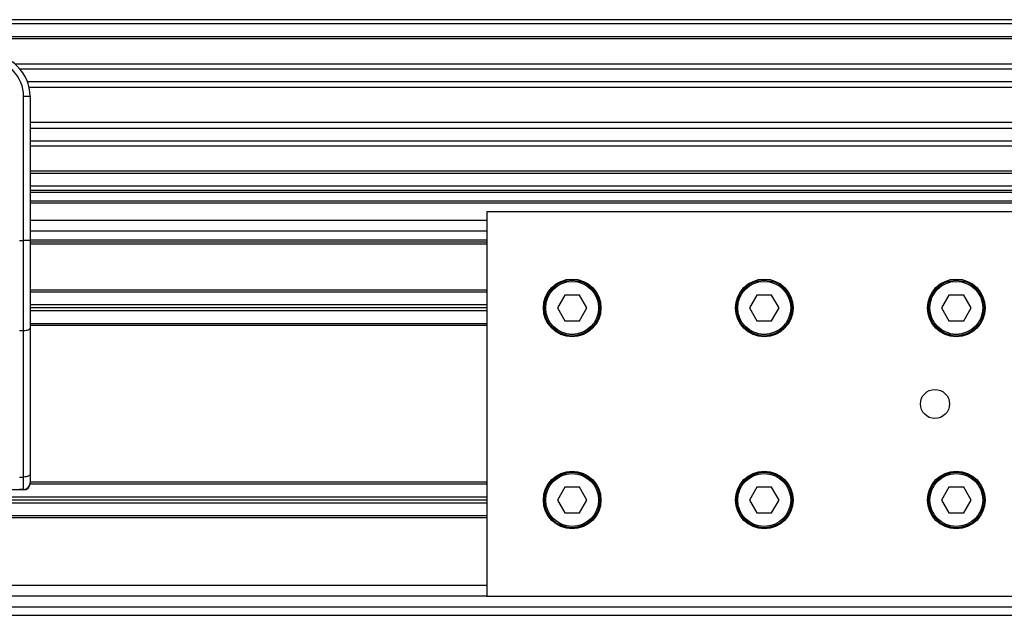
# Model space of a CAD drawing. Header units: millimetres. Extents: x 0 to 420, y 0 to 297.
# Tile 18 of 26: x 205.14 to 214.45, y 218.3 to 223.93. Entities that reach past the tile are written whole.
import ezdxf

# ---------------------------------------------------------------- set-up
doc = ezdxf.new("R2010")
doc.units = ezdxf.units.MM

msp = doc.modelspace()

# ---------------------------------------------------------------- linework, layer by layer
at = {"color": 7, "linetype": 'Continuous', "lineweight": 25}
for p, q in [((219.85121, 223.93303), (58.38322, 223.93303)), ((219.85121, 223.89267), (58.38322, 223.89267)), ((219.85121, 223.77156), (58.38322, 223.77156)), ((219.85121, 223.75098), (58.38322, 223.75098)), ((219.85121, 223.51321), (205.09705, 223.51321)), ((219.85121, 223.46637), (205.14352, 223.46637)), ((219.85121, 223.34573), (205.21356, 223.34573)), ((219.85121, 223.2912), (205.22936, 223.2912)), ((205.23836, 223.20643), (205.17781, 223.20643)), ((205.17781, 221.8446), (205.17781, 223.20643)), ((205.23836, 223.20643), (205.23836, 222.8502)), ((219.85121, 222.96019), (205.23836, 222.96019)), ((219.85121, 222.90565), (205.23836, 222.90565)), ((205.23836, 222.8502), (205.23836, 222.59384)), ((219.85121, 222.78501), (205.23836, 222.78501)), ((219.85121, 222.73818), (205.23836, 222.73818)), ((205.23836, 222.59384), (205.23836, 221.8446)), ((219.17857, 222.50041), (205.23836, 222.50041)), ((219.11458, 222.47982), (205.23836, 222.47982)), ((218.82363, 222.35872), (205.23836, 222.35872)), ((218.74645, 222.31835), (205.23836, 222.31835)), ((218.71035, 222.29817), (205.23836, 222.29817)), ((218.57933, 222.21743), (205.23836, 222.21743)), ((217.02552, 222.19725), (205.23836, 222.19725)), ((209.55763, 222.11652), (209.55763, 218.48349)), ((218.43894, 222.11652), (209.55763, 222.11652)), ((209.55763, 222.03578), (205.23836, 222.03578)), ((209.55763, 221.93487), (205.23836, 221.93487)), ((205.13744, 221.8446), (205.17781, 221.8446)), ((205.17781, 220.99161), (205.17781, 221.8446)), ((205.23836, 221.8446), (205.17781, 221.8446)), ((209.55763, 221.85009), (205.23836, 221.85009)), ((205.23836, 221.8446), (205.23836, 221.0172)), ((209.55763, 221.82991), (205.23836, 221.82991)), ((209.55763, 221.80973), (205.23836, 221.80973)), ((209.55763, 221.37578), (205.23836, 221.37578)), ((209.55763, 221.35762), (205.23836, 221.35762)), ((210.29505, 221.32936), (210.22513, 221.20826)), ((210.43488, 221.32936), (210.29505, 221.32936)), ((210.5048, 221.20826), (210.43488, 221.32936)), ((212.11156, 221.32936), (212.04165, 221.20826)), ((212.2514, 221.32936), (212.11156, 221.32936)), ((212.32132, 221.20826), (212.2514, 221.32936)), ((213.92808, 221.32936), (213.85816, 221.20826)), ((214.06791, 221.32936), (213.92808, 221.32936)), ((214.13783, 221.20826), (214.06791, 221.32936)), ((209.55763, 221.23652), (205.23836, 221.23652)), ((209.55763, 221.20826), (205.23836, 221.20826)), ((209.55763, 221.18), (205.23836, 221.18)), ((210.22513, 221.20826), (210.29505, 221.08716)), ((210.43488, 221.08716), (210.5048, 221.20826)), ((212.04165, 221.20826), (212.11156, 221.08716)), ((212.2514, 221.08716), (212.32132, 221.20826)), ((213.85816, 221.20826), (213.92808, 221.08716)), ((214.06791, 221.08716), (214.13783, 221.20826)), ((209.55763, 221.0589), (205.23836, 221.0589)), ((210.29505, 221.08716), (210.43488, 221.08716)), ((212.11156, 221.08716), (212.2514, 221.08716)), ((213.92808, 221.08716), (214.06791, 221.08716)), ((205.17781, 220.99161), (205.13744, 220.99161)), ((205.17781, 219.6092), (205.17781, 220.99161)), ((209.55763, 221.04074), (205.23836, 221.04074)), ((205.23836, 221.0172), (205.23836, 219.63479)), ((205.13744, 219.6092), (205.17781, 219.6092)), ((205.17781, 219.49266), (205.17781, 219.6092)), ((205.23836, 219.63479), (205.23836, 219.55321)), ((205.17745, 219.48757), (204.24972, 219.48757)), ((205.17781, 219.49266), (205.13744, 219.49266)), ((205.17745, 219.49266), (205.17745, 219.48757)), ((209.55763, 219.5411), (205.23713, 219.5411)), ((209.55763, 219.55927), (205.23836, 219.55927)), ((210.29505, 219.51285), (210.22513, 219.39174)), ((210.43488, 219.51285), (210.29505, 219.51285)), ((210.5048, 219.39174), (210.43488, 219.51285)), ((212.11156, 219.51285), (212.04165, 219.39174)), ((212.2514, 219.51285), (212.11156, 219.51285)), ((212.32132, 219.39174), (212.2514, 219.51285)), ((213.92808, 219.51285), (213.85816, 219.39174)), ((214.06791, 219.51285), (213.92808, 219.51285)), ((214.13783, 219.39174), (214.06791, 219.51285)), ((209.55763, 219.42), (190.5993, 219.42)), ((209.55763, 219.39174), (190.60196, 219.39174)), ((210.22513, 219.39174), (210.29505, 219.27064)), ((210.43488, 219.27064), (210.5048, 219.39174)), ((212.04165, 219.39174), (212.11156, 219.27064)), ((212.2514, 219.27064), (212.32132, 219.39174)), ((213.85816, 219.39174), (213.92808, 219.27064)), ((214.06791, 219.27064), (214.13783, 219.39174)), ((209.55763, 219.36349), (190.5993, 219.36349)), ((209.55763, 219.22422), (140.16676, 219.22422)), ((209.55763, 219.24239), (190.47522, 219.24239)), ((210.29505, 219.27064), (210.43488, 219.27064)), ((212.11156, 219.27064), (212.2514, 219.27064)), ((213.92808, 219.27064), (214.06791, 219.27064)), ((209.55763, 218.5844), (140.16676, 218.5844)), ((209.55763, 218.48349), (140.16676, 218.48349)), ((209.55763, 218.48349), (218.43894, 218.48349)), ((140.16676, 218.38257), (217.57488, 218.38257)), ((140.16676, 218.30184), (218.71035, 218.30184))]:
    msp.add_line(p, q, dxfattribs=at)
at = {"color": 7, "linetype": 'Continuous', "lineweight": 25, "flags": 128}
for points in [[(205.23836, 221.0172), (205.23719, 221.01221), (205.23375, 221.00741), (205.22815, 221.00298), (205.22062, 220.9991), (205.21145, 220.99592), (205.20098, 220.99356), (205.18962, 220.9921), (205.17781, 220.99161)], [(205.23836, 219.63479), (205.23719, 219.6298), (205.23375, 219.62499), (205.22815, 219.62057), (205.22062, 219.61669), (205.21145, 219.61351), (205.20098, 219.61115), (205.18962, 219.60969), (205.17781, 219.6092)]]:
    msp.add_lwpolyline(points, dxfattribs=at)
at = {"color": 7, "linetype": 'Continuous', "lineweight": 25}
for centre, radius in [((210.36497, 221.20826), 0.27248), ((210.36497, 221.20826), 0.26239), ((210.36497, 221.20826), 0.25028), ((212.18148, 221.20826), 0.27248), ((212.18148, 221.20826), 0.26239), ((212.18148, 221.20826), 0.25028), ((213.998, 221.20826), 0.27248), ((213.998, 221.20826), 0.26239), ((213.998, 221.20826), 0.25028), ((213.79616, 220.3), 0.13725), ((210.36497, 219.39174), 0.27248), ((210.36497, 219.39174), 0.26239), ((212.18148, 219.39174), 0.27248), ((212.18148, 219.39174), 0.26239), ((213.998, 219.39174), 0.27248), ((213.998, 219.39174), 0.26239), ((210.36497, 219.39174), 0.25028), ((212.18148, 219.39174), 0.25028), ((213.998, 219.39174), 0.25028)]:
    msp.add_circle(centre, radius, dxfattribs=at)
for centre, radius, start, end in [((204.83469, 223.20643), 0.40367, 0, 90), ((204.83469, 223.20643), 0.34312, 0, 90), ((205.17781, 219.55321), 0.06055, 270, 0)]:
    msp.add_arc(centre, radius, start, end, dxfattribs=at)
msp.add_ellipse((205.17745, 219.54812), major_axis=(0.04282, 0.04282), ratio=0.9999746, start_param=3.9270289, end_param=5.4977491, dxfattribs=at)

doc.saveas('drawing.dxf')
